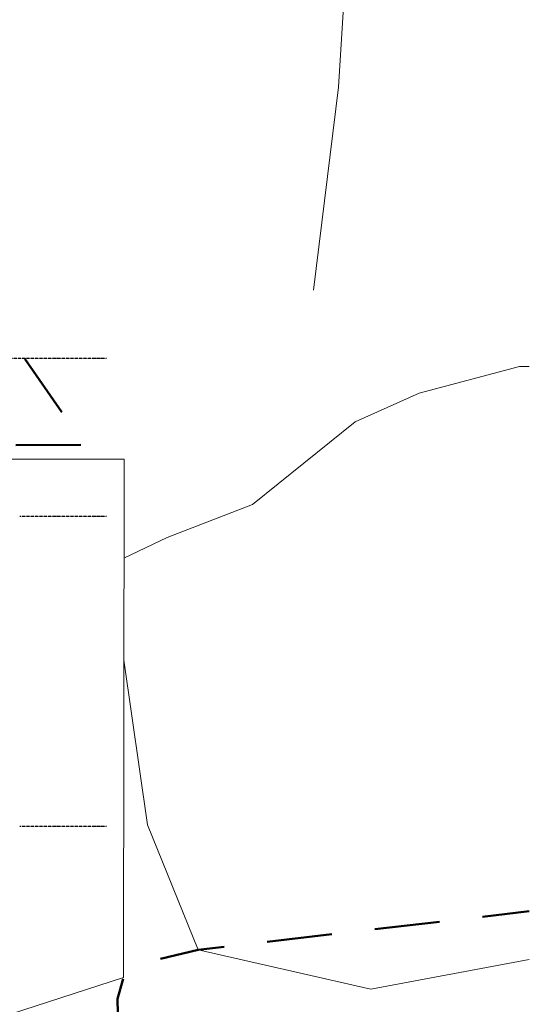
# Model space of a CAD drawing. Header units: millimetres. Extents: x -66110 to 16285, y -16697 to 38719.
# Tile 41 of 55: x 4530 to 16285, y -4113 to 18613. Entities that reach past the tile are written whole.
import ezdxf

# ---------------------------------------------------------------- set-up
doc = ezdxf.new("R2010")
doc.units = ezdxf.units.MM
doc.linetypes.add('Grid Line', pattern=[5, 2, -1, 1, -1])
doc.linetypes.add('IMPORT-STVEGKANT _3_', pattern=[2500, 1500, -1000])
for name, color, linetype, lineweight, true_color in [('2119_70 Tennfjord barnehage SOSI UTM_lokal nullpunkt_dwg', 7, 'Continuous', 9, 0x767676), ('K--DI---AnnetVegarealAvgrensning-STVEGKANT', 2, 'IMPORT-STVEGKANT _3_', 25, 0xffff00), ('K--DI---Høydekurve-KURVE', 9, 'Continuous', 25, 0x808080), ('K--DI---Veglenke', 30, 'Continuous', 25, 0xff7f00)]:
    doc.layers.add(name, color=color, linetype=linetype, lineweight=lineweight, true_color=true_color)
for name, color, linetype, lineweight in [('IfcGrid', 7, 'Continuous', 9), ('IfcSlab', 7, 'Continuous', 9), ('K--DI---Flateavgrensning', 7, 'Continuous', 25)]:
    doc.layers.add(name, color=color, linetype=linetype, lineweight=lineweight)

# ---------------------------------------------------------------- blocks, each defined once
blk = doc.blocks.new('ARK_2119_70_0_rvt-1-plan 01 ny 200')
at = {"layer": 'IfcSlab'}
for p, q in [((6938, 8470), (-5316, 8467)), ((6923, -3493), (6938, 8470)), ((3746, -4525), (6923, -3493))]:
    blk.add_line(p, q, dxfattribs=at)
blk = doc.blocks.new('2119_70 Tennfjord barnehage SOSI UTM_lokal nullpunkt_dwg-1701593-plan 01 ny 200')
at = {"layer": 'K--DI---AnnetVegarealAvgrensning-STVEGKANT', "color": 7, "lineweight": 50, "flags": 128}
for points in [[(107639, 83932), (107728, 72346), (121300, 81771)], [(91954, 70394), (92493, 71260), (92963, 71473), (93940, 71561), (94940, 71589), (95438, 71443), (95794, 70909), (96071, 69721), (96963, 62086)]]:
    blk.add_lwpolyline(points, dxfattribs=at)
at = {"layer": 'K--DI---Flateavgrensning', "color": 8, "lineweight": 9, "true_color": 0x808080, "flags": 128}
blk.add_lwpolyline([(95851, 62086), (95162, 65743), (96071, 69721), (98958, 70892), (102758, 71439)], dxfattribs=at)
at = {"layer": 'K--DI---Høydekurve-KURVE', "lineweight": 9, "flags": 128}
blk.add_lwpolyline([(109537, 62086), (109534, 62311), (108922, 64625), (108260, 66104), (106353, 68475), (105588, 70441), (105110, 71436)], dxfattribs=at)
at = {"layer": 'K--DI---Veglenke', "color": 8, "lineweight": 9, "true_color": 0x808080, "flags": 128}
blk.add_lwpolyline([(111297, 67062), (115980, 66487), (119073, 66296), (121260, 66411), (123595, 67405), (124763, 68092), (127739, 71149), (136205, 81409), (137646, 83019)], dxfattribs=at)

msp = doc.modelspace()

# ---------------------------------------------------------------- linework, layer by layer
at = {"layer": 'IfcGrid', "color": 9, "linetype": 'Grid Line', "lineweight": 25, "true_color": 0xc0c0c0}
for p, q in [((-57077, 10800), (4530, 10800)), ((4530, 10800), (6530, 10800)), ((4530, 7150), (6530, 7150)), ((4530, 0), (6530, 0))]:
    msp.add_line(p, q, dxfattribs=at)

# ---------------------------------------------------------------- block references
at = {"lineweight": 5}
msp.add_blockref('ARK_2119_70_0_rvt-1-plan 01 ny 200', (0, 0), dxfattribs=at)
at = {"layer": '2119_70 Tennfjord barnehage SOSI UTM_lokal nullpunkt_dwg', "color": 8, "lineweight": 15, "true_color": 0x808080, "rotation": 90.00000000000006}
msp.add_blockref('2119_70 Tennfjord barnehage SOSI UTM_lokal nullpunkt_dwg-1701593-plan 01 ny 200', (78371, -98927), dxfattribs=at)

doc.saveas('drawing.dxf')
